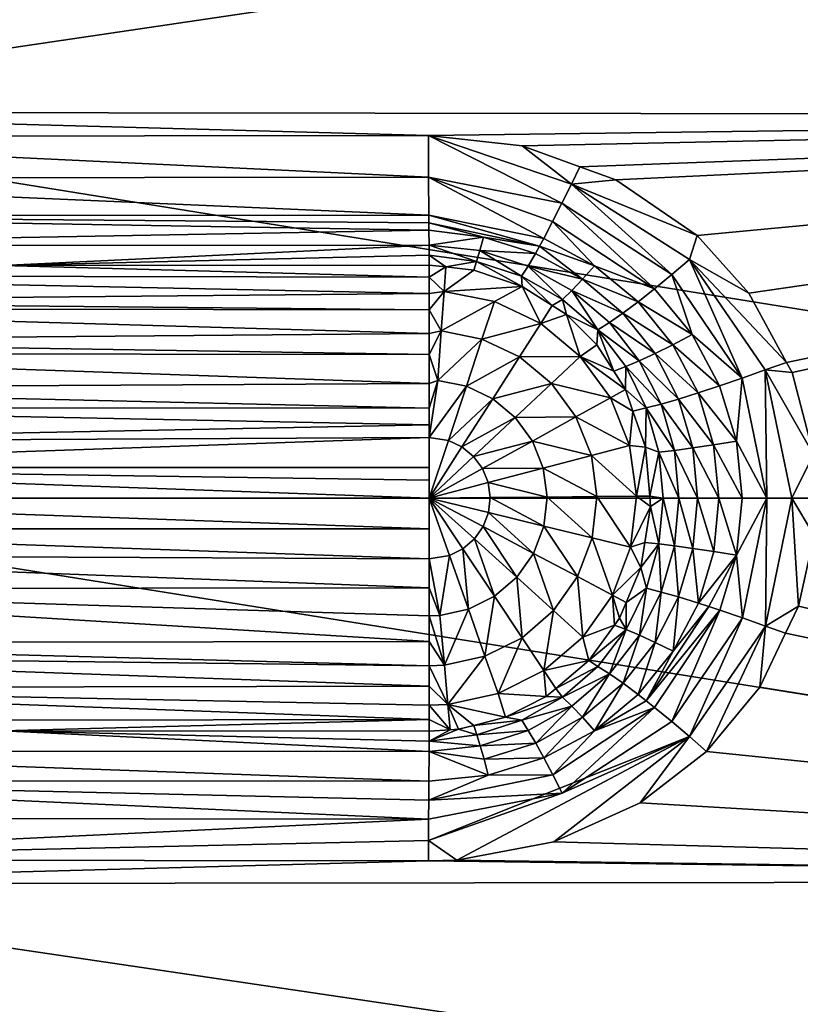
# Model space of a CAD drawing. Extents: x -0.145 to 0.145, y -0.549 to -0.003.
# Tile 34 of 256: x -0.13 to -0.118, y -0.107 to -0.091. Entities that reach past the tile are written whole.
import ezdxf

# ---------------------------------------------------------------- set-up
doc = ezdxf.new("R2010")
doc.units = 0
doc.layers.add('mesh', color=7, linetype='CONTINUOUS')

msp = doc.modelspace()

# ---------------------------------------------------------------- meshes
at = {"layer": 'mesh'}
mesh = msp.add_polyface(dxfattribs=at)
corners = [(-0.121457, -0.093757, -0.524391), (-0.12132, -0.093479, -0.524482), (-0.120739, -0.093691, -0.524436), (-0.119418, -0.094593, -0.524262), (-0.12204, -0.094882, -0.523556), (-0.12288, -0.094617, -0.523606), (-0.121974, -0.094766, -0.523695), (-0.122941, -0.094837, -0.523304), (-0.123769, -0.094263, -0.523895), (-0.121906, -0.09464, -0.523826), (-0.123768, -0.094384, -0.523752), (-0.123767, -0.094507, -0.523608), (-0.122258, -0.093139, -0.524557), (-0.123774, -0.092968, -0.524592), (-0.121611, -0.09407, -0.524248), (-0.119542, -0.094983, -0.524169), (-0.119828, -0.095226, -0.52405), (-0.120108, -0.095456, -0.523879), (-0.121762, -0.094367, -0.524058), (-0.121081, -0.095083, -0.523749), (-0.121276, -0.0953, -0.523482), (-0.12216, -0.095087, -0.523255), (-0.122264, -0.095252, -0.522932), (-0.122994, -0.095015, -0.522982), (-0.12909, -0.084958, -0.567711), (-0.11529, -0.085002, -0.567668), (-0.11529, -0.081611, -0.571011), (-0.12909, -0.081507, -0.57109), (-0.12909, -0.081611, -0.571011), (-0.11529, -0.081507, -0.57109), (-0.11529, -0.081387, -0.571139), (-0.12909, -0.081387, -0.571139), (-0.11529, -0.081258, -0.571155), (-0.12909, -0.081258, -0.571155), (-0.11529, -0.081129, -0.571138), (-0.12909, -0.081129, -0.571138), (-0.137596, -0.092594, -0.524627), (-0.098759, -0.092638, -0.524791), (-0.123772, -0.093645, -0.524329), (-0.123493, -0.095098, -0.52266), (-0.123039, -0.095151, -0.52265), (-0.123765, -0.094748, -0.52332), (-0.122257, -0.095416, -0.522591)]
mesh.append_faces([[corners[k] for k in face] for face in [(0, 1, 2, 2), (3, 0, 2, 2), (4, 5, 6, 6), (4, 7, 5, 5), (6, 8, 9, 9), (6, 10, 8, 8), (5, 10, 6, 6), (11, 10, 5, 5), (0, 12, 1, 1), (0, 13, 12, 12), (14, 13, 0, 0), (15, 0, 3, 3), (16, 0, 15, 15), (16, 14, 0, 0), (17, 14, 16, 16), (17, 18, 14, 14), (19, 18, 17, 17), (19, 9, 18, 18), (19, 6, 9, 9), (20, 6, 19, 19), (20, 4, 6, 6), (21, 4, 20, 20), (21, 7, 4, 4), (22, 7, 21, 21), (22, 23, 7, 7), (24, 25, 26, 26), (27, 28, 26, 26), (29, 27, 26, 26), (30, 31, 29, 29), (32, 33, 30, 30), (34, 35, 32, 32), (36, 37, 13, 13), (9, 8, 38, 38), (39, 23, 40, 40), (41, 7, 23, 23), (41, 5, 7, 7), (14, 38, 13, 13), (18, 38, 14, 14), (18, 9, 38, 38), (42, 40, 23, 23)]])
mesh = msp.add_polyface(dxfattribs=at)
corners = [(-0.118292, -0.09885, -0.523778), (-0.118688, -0.096906, -0.523859), (-0.118315, -0.096772, -0.523955), (-0.117881, -0.096815, -0.523976), (-0.117536, -0.098143, -0.523901), (-0.117886, -0.09885, -0.523863), (-0.117529, -0.09885, -0.5239), (-0.117524, -0.099457, -0.523899), (-0.117777, -0.100601, -0.523954), (-0.11831, -0.100924, -0.523954), (-0.117985, -0.101039, -0.523997), (-0.118404, -0.101916, -0.524083), (-0.117971, -0.096649, -0.523994), (-0.119542, -0.094983, -0.524169), (-0.118684, -0.100791, -0.523859), (-0.118781, -0.099773, -0.523654), (-0.11869, -0.09885, -0.523635), (-0.098759, -0.086849, -0.568762), (-0.11431, -0.084906, -0.567595), (-0.11529, -0.085002, -0.567668), (-0.113388, -0.084622, -0.567384), (-0.112576, -0.084171, -0.567042), (-0.111922, -0.083591, -0.566577), (-0.098759, -0.105062, -0.524791), (-0.119269, -0.102959, -0.524237), (-0.098759, -0.092638, -0.524791), (-0.122258, -0.093139, -0.524557), (-0.123774, -0.092968, -0.524592), (-0.12132, -0.093479, -0.524482), (-0.120739, -0.093691, -0.524436), (-0.119418, -0.094593, -0.524262), (-0.118579, -0.095528, -0.524117), (-0.098759, -0.09885, -0.523973), (-0.137596, -0.092594, -0.524627), (-0.098759, -0.086849, -0.527189), (-0.137596, -0.086764, -0.527042), (-0.098759, -0.081878, -0.531003), (-0.137596, -0.086764, -0.568908), (-0.098759, -0.092638, -0.571159), (-0.137596, -0.092594, -0.571323), (-0.098759, -0.09885, -0.571977), (-0.137596, -0.09885, -0.572147), (-0.098759, -0.105062, -0.571159)]
mesh.append_faces([[corners[k] for k in face] for face in [(0, 1, 2, 2), (2, 3, 4, 4), (5, 6, 7, 7), (5, 4, 6, 6), (8, 5, 7, 7), (8, 9, 5, 5), (10, 9, 8, 8), (10, 11, 9, 9), (2, 12, 3, 3), (2, 13, 12, 12), (5, 2, 4, 4), (5, 0, 2, 2), (9, 0, 5, 5), (9, 14, 0, 0), (15, 16, 0, 0), (17, 18, 19, 19), (17, 20, 18, 18), (21, 20, 17, 17), (22, 21, 17, 17), (23, 8, 7, 7), (23, 10, 8, 8), (23, 24, 11, 11), (25, 26, 27, 27), (25, 28, 26, 26), (29, 28, 25, 25), (25, 30, 29, 29), (25, 31, 30, 30), (12, 31, 25, 25), (25, 3, 12, 12), (25, 4, 3, 3), (32, 4, 25, 25), (32, 6, 4, 4), (7, 6, 32, 32), (33, 34, 25, 25), (35, 36, 34, 34), (37, 17, 19, 19), (37, 38, 17, 17), (39, 40, 38, 38), (41, 42, 40, 40)]])
mesh = msp.add_polyface(dxfattribs=at)
corners = [(-0.130149, -0.084839, -0.567632), (-0.130656, -0.084696, -0.567532), (-0.137596, -0.086764, -0.568908), (-0.129622, -0.084928, -0.567692), (-0.12909, -0.084958, -0.567711), (-0.11529, -0.085002, -0.567668), (-0.123774, -0.092968, -0.524592), (-0.137596, -0.092988, -0.524525), (-0.137596, -0.092594, -0.524627), (-0.130672, -0.095078, -0.522646), (-0.123761, -0.095267, -0.522272), (-0.137761, -0.095238, -0.522257), (-0.123761, -0.095071, -0.522665), (-0.137761, -0.095776, -0.521415), (-0.123761, -0.09618, -0.520996), (-0.137761, -0.096297, -0.520929), (-0.123761, -0.095799, -0.521435), (-0.137761, -0.09566, -0.521597), (-0.123567, -0.096139, -0.52104), (-0.123493, -0.095098, -0.52266), (-0.123521, -0.095501, -0.521801), (-0.123761, -0.096523, -0.520758), (-0.123763, -0.094912, -0.522988), (-0.137591, -0.094274, -0.523838), (-0.123768, -0.094384, -0.523752), (-0.123767, -0.094507, -0.523608), (-0.123769, -0.094263, -0.523895), (-0.122994, -0.095015, -0.522982), (-0.137596, -0.086764, -0.527042), (-0.098759, -0.086849, -0.527189), (-0.137596, -0.092594, -0.571323), (-0.098759, -0.092638, -0.571159), (-0.137596, -0.09885, -0.572147), (-0.098759, -0.09885, -0.571977), (-0.123761, -0.095532, -0.521742), (-0.123039, -0.095151, -0.52265), (-0.137587, -0.094754, -0.523282), (-0.123765, -0.094748, -0.52332), (-0.123772, -0.093645, -0.524329), (-0.137594, -0.093663, -0.524265), (-0.12288, -0.094617, -0.523606)]
mesh.append_faces([[corners[k] for k in face] for face in [(0, 1, 2, 2), (2, 3, 0, 0), (2, 4, 3, 3), (5, 4, 2, 2), (6, 7, 8, 8), (9, 10, 11, 11), (12, 10, 9, 9), (13, 14, 15, 15), (13, 16, 14, 14), (17, 16, 13, 13), (18, 14, 16, 16), (19, 10, 12, 12), (19, 20, 10, 10), (20, 18, 16, 16), (18, 21, 14, 14), (22, 12, 9, 9), (23, 24, 25, 25), (23, 26, 24, 24), (22, 19, 12, 12), (22, 27, 19, 19), (28, 29, 8, 8), (30, 31, 2, 2), (32, 33, 30, 30), (17, 34, 16, 16), (11, 34, 17, 17), (10, 34, 11, 11), (20, 34, 10, 10), (35, 20, 19, 19), (20, 16, 34, 34), (36, 25, 37, 37), (23, 25, 36, 36), (38, 7, 6, 6), (38, 39, 7, 7), (37, 9, 36, 36), (22, 9, 37, 37), (39, 26, 23, 23), (39, 38, 26, 26), (37, 27, 22, 22), (25, 40, 37, 37)]])
mesh = msp.add_polyface(dxfattribs=at)
corners = [(-0.122257, -0.095416, -0.522591), (-0.122706, -0.095663, -0.521801), (-0.123521, -0.095501, -0.521801), (-0.121955, -0.09602, -0.521801), (-0.121537, -0.095874, -0.522496), (-0.121315, -0.096551, -0.521801), (-0.123567, -0.096139, -0.52104), (-0.122907, -0.09627, -0.52104), (-0.122299, -0.096559, -0.52104), (-0.119542, -0.094983, -0.524169), (-0.118579, -0.095528, -0.524117), (-0.117971, -0.096649, -0.523994), (-0.120358, -0.096626, -0.523018), (-0.12103, -0.096122, -0.522775), (-0.120842, -0.096003, -0.523099), (-0.1216, -0.095627, -0.522859), (-0.12145, -0.095482, -0.523183), (-0.120622, -0.09585, -0.523397), (-0.120102, -0.096507, -0.523315), (-0.119813, -0.096363, -0.523573), (-0.118688, -0.096906, -0.523859), (-0.119828, -0.095226, -0.52405), (-0.1195, -0.096198, -0.523785), (-0.120108, -0.095456, -0.523879), (-0.120375, -0.095666, -0.52366), (-0.121081, -0.095083, -0.523749), (-0.121276, -0.0953, -0.523482), (-0.119418, -0.094593, -0.524262), (-0.122994, -0.095015, -0.522982), (-0.122264, -0.095252, -0.522932), (-0.12216, -0.095087, -0.523255), (-0.123039, -0.095151, -0.52265), (-0.121768, -0.095727, -0.522527), (-0.121046, -0.096365, -0.52241)]
mesh.append_faces([[corners[k] for k in face] for face in [(0, 1, 2, 2), (0, 3, 1, 1), (3, 4, 5, 5), (1, 6, 2, 2), (1, 7, 6, 6), (3, 7, 1, 1), (3, 8, 7, 7), (5, 8, 3, 3), (9, 10, 11, 11), (12, 13, 14, 14), (15, 13, 4, 4), (16, 13, 15, 15), (16, 14, 13, 13), (17, 14, 16, 16), (17, 18, 14, 14), (19, 18, 17, 17), (20, 21, 9, 9), (22, 21, 20, 20), (22, 23, 21, 21), (24, 23, 22, 22), (24, 25, 23, 23), (26, 25, 24, 24), (9, 27, 10, 10), (0, 28, 29, 29), (30, 15, 29, 29), (30, 16, 15, 15), (26, 16, 30, 30), (26, 17, 16, 16), (24, 17, 26, 26), (24, 19, 17, 17), (22, 19, 24, 24), (2, 31, 0, 0), (32, 3, 0, 0), (5, 4, 33, 33), (3, 32, 4, 4), (13, 33, 4, 4), (15, 4, 32, 32), (29, 32, 0, 0), (29, 15, 32, 32)]])
mesh = msp.add_polyface(dxfattribs=at)
corners = [(-0.12046, -0.097438, -0.522284), (-0.120515, -0.097994, -0.521801), (-0.120825, -0.097223, -0.521801), (-0.120258, -0.098021, -0.522236), (-0.121781, -0.096989, -0.52104), (-0.121315, -0.096551, -0.521801), (-0.121384, -0.097533, -0.52104), (-0.121133, -0.098157, -0.52104), (-0.122369, -0.097542, -0.520461), (-0.12209, -0.097924, -0.520461), (-0.120243, -0.097387, -0.522624), (-0.119723, -0.097244, -0.523247), (-0.120102, -0.096507, -0.523315), (-0.119403, -0.097145, -0.523502), (-0.120358, -0.096626, -0.523018), (-0.120005, -0.097325, -0.522951), (-0.120575, -0.096717, -0.522693), (-0.120842, -0.096003, -0.523099), (-0.12103, -0.096122, -0.522775), (-0.120771, -0.096794, -0.522353), (-0.119813, -0.096363, -0.523573), (-0.119055, -0.097031, -0.523708), (-0.120039, -0.098106, -0.522578), (-0.119789, -0.098075, -0.522905), (-0.119491, -0.098034, -0.5232), (-0.119153, -0.097984, -0.523453), (-0.118783, -0.097926, -0.523655), (-0.118688, -0.096906, -0.523859), (-0.119542, -0.094983, -0.524169), (-0.118315, -0.096772, -0.523955), (-0.1195, -0.096198, -0.523785), (-0.118292, -0.09885, -0.523778), (-0.120582, -0.097088, -0.522313), (-0.121046, -0.096365, -0.52241)]
mesh.append_faces([[corners[k] for k in face] for face in [(0, 1, 2, 2), (3, 1, 0, 0), (2, 4, 5, 5), (2, 6, 4, 4), (1, 6, 2, 2), (1, 7, 6, 6), (6, 8, 4, 4), (7, 9, 6, 6), (10, 3, 0, 0), (11, 12, 13, 13), (11, 14, 12, 12), (15, 14, 11, 11), (15, 16, 14, 14), (10, 16, 15, 15), (14, 17, 12, 12), (16, 18, 14, 14), (16, 19, 18, 18), (20, 13, 12, 12), (21, 13, 20, 20), (10, 22, 3, 3), (15, 23, 10, 10), (15, 24, 23, 23), (11, 24, 15, 15), (11, 25, 24, 24), (13, 25, 11, 11), (13, 26, 25, 25), (21, 26, 13, 13), (27, 28, 29, 29), (30, 21, 20, 20), (27, 21, 30, 30), (27, 26, 21, 21), (31, 26, 27, 27), (5, 32, 2, 2), (5, 19, 32, 32), (33, 19, 5, 5), (0, 2, 32, 32), (10, 0, 32, 32), (19, 33, 18, 18), (10, 32, 16, 16), (32, 19, 16, 16)]])
mesh = msp.add_polyface(dxfattribs=at)
corners = [(-0.123761, -0.102437, -0.52227), (-0.123761, -0.10263, -0.522665), (-0.130672, -0.102623, -0.522646), (-0.137761, -0.096297, -0.520929), (-0.123761, -0.09618, -0.520996), (-0.123761, -0.096523, -0.520758), (-0.137761, -0.101924, -0.521415), (-0.123761, -0.102208, -0.521801), (-0.123761, -0.1019, -0.521435), (-0.137761, -0.101404, -0.520929), (-0.123761, -0.101568, -0.52104), (-0.137761, -0.101194, -0.520734), (-0.123761, -0.101176, -0.520759), (-0.137761, -0.100318, -0.520254), (-0.123761, -0.100761, -0.520461), (-0.123458, -0.102194, -0.521801), (-0.123421, -0.102607, -0.522661), (-0.123516, -0.101557, -0.52104), (-0.123567, -0.096139, -0.52104), (-0.123625, -0.096944, -0.520461), (-0.123589, -0.100753, -0.520461), (-0.123761, -0.100306, -0.520283), (-0.123763, -0.102789, -0.522988), (-0.137596, -0.105106, -0.571323), (-0.098759, -0.105062, -0.571159), (-0.137596, -0.09885, -0.572147), (-0.137761, -0.097935, -0.520113), (-0.123761, -0.097662, -0.520156), (-0.123761, -0.097868, -0.520116), (-0.137761, -0.097383, -0.520254), (-0.123761, -0.097389, -0.520268), (-0.137761, -0.097069, -0.520426), (-0.123761, -0.096989, -0.520435), (-0.137761, -0.098351, -0.520006), (-0.123761, -0.098354, -0.520022), (-0.123761, -0.098557, -0.519986), (-0.137827, -0.09977, -0.520083), (-0.123761, -0.099836, -0.520098), (-0.137761, -0.09935, -0.520006), (-0.123761, -0.099346, -0.520037), (-0.137761, -0.09885, -0.519975), (-0.123761, -0.098849, -0.519975), (-0.123434, -0.09978, -0.520098), (-0.123451, -0.097914, -0.520098), (-0.137587, -0.102946, -0.523282), (-0.123765, -0.102957, -0.52333), (-0.123769, -0.103437, -0.523895), (-0.122936, -0.102865, -0.523305)]
mesh.append_faces([[corners[k] for k in face] for face in [(0, 1, 2, 2), (3, 4, 5, 5), (6, 7, 0, 0), (6, 8, 7, 7), (9, 10, 8, 8), (11, 12, 10, 10), (13, 14, 12, 12), (15, 8, 10, 10), (15, 7, 8, 8), (16, 0, 7, 7), (1, 0, 16, 16), (17, 12, 14, 14), (10, 12, 17, 17), (18, 19, 5, 5), (14, 20, 17, 17), (14, 21, 20, 20), (1, 22, 2, 2), (1, 16, 22, 22), (23, 24, 25, 25), (26, 27, 28, 28), (29, 30, 27, 27), (31, 32, 30, 30), (33, 34, 35, 35), (36, 37, 21, 21), (38, 39, 37, 37), (40, 41, 39, 39), (42, 37, 41, 41), (28, 43, 41, 41), (28, 35, 34, 34), (28, 41, 35, 35), (19, 32, 5, 5), (28, 27, 30, 30), (20, 21, 37, 37), (41, 37, 39, 39), (19, 30, 32, 32), (19, 28, 30, 30), (20, 37, 42, 42), (44, 45, 46, 46), (2, 22, 45, 45), (47, 45, 22, 22)]])
mesh = msp.add_polyface(dxfattribs=at)
corners = [(-0.121315, -0.096551, -0.521801), (-0.121781, -0.096989, -0.52104), (-0.122299, -0.096559, -0.52104), (-0.122907, -0.09627, -0.52104), (-0.123625, -0.096944, -0.520461), (-0.123567, -0.096139, -0.52104), (-0.12316, -0.097036, -0.520461), (-0.122733, -0.09724, -0.520461), (-0.122369, -0.097542, -0.520461), (-0.121384, -0.097533, -0.52104), (-0.12209, -0.097924, -0.520461), (-0.121746, -0.100674, -0.52104), (-0.122344, -0.100132, -0.520461), (-0.122073, -0.099745, -0.520461), (-0.123451, -0.097914, -0.520098), (-0.123231, -0.098019, -0.520098), (-0.123043, -0.098175, -0.520098), (-0.122899, -0.098372, -0.520098), (-0.121913, -0.098363, -0.520461), (-0.122808, -0.098599, -0.520098), (-0.12185, -0.098832, -0.520461), (-0.122775, -0.098841, -0.520098), (-0.121905, -0.099302, -0.520461), (-0.122803, -0.099083, -0.520098), (-0.12289, -0.099312, -0.520098), (-0.12303, -0.099512, -0.520098), (-0.122703, -0.100441, -0.520461), (-0.123215, -0.099671, -0.520098), (-0.123126, -0.100652, -0.520461), (-0.123434, -0.09978, -0.520098), (-0.123761, -0.098849, -0.519975), (-0.123761, -0.097868, -0.520116)]
mesh.append_faces([[corners[k] for k in face] for face in [(0, 1, 2, 2), (3, 4, 5, 5), (3, 6, 4, 4), (2, 6, 3, 3), (2, 7, 6, 6), (1, 7, 2, 2), (1, 8, 7, 7), (9, 10, 8, 8), (11, 12, 13, 13), (7, 14, 6, 6), (7, 15, 14, 14), (8, 15, 7, 7), (8, 16, 15, 15), (10, 16, 8, 8), (10, 17, 16, 16), (18, 17, 10, 10), (18, 19, 17, 17), (20, 19, 18, 18), (20, 21, 19, 19), (22, 21, 20, 20), (22, 23, 21, 21), (13, 23, 22, 22), (13, 24, 23, 23), (12, 24, 13, 13), (12, 25, 24, 24), (26, 25, 12, 12), (26, 27, 25, 25), (28, 29, 27, 27), (24, 25, 30, 30), (30, 25, 27, 27), (30, 27, 29, 29), (19, 21, 30, 30), (30, 21, 23, 23), (30, 23, 24, 24), (15, 16, 30, 30), (30, 16, 17, 17), (30, 17, 19, 19), (30, 14, 15, 15), (6, 31, 4, 4), (6, 14, 31, 31)]])
mesh = msp.add_polyface(dxfattribs=at)
corners = [(-0.137992, -0.10205, -0.521586), (-0.137761, -0.101924, -0.521415), (-0.137761, -0.102462, -0.522257), (-0.137946, -0.096286, -0.520911), (-0.137761, -0.096507, -0.520734), (-0.137761, -0.097069, -0.520426), (-0.137761, -0.101404, -0.520929), (-0.137946, -0.101414, -0.520911), (-0.137761, -0.101194, -0.520734), (-0.137761, -0.097383, -0.520254), (-0.13789, -0.09706, -0.5204), (-0.13789, -0.100641, -0.5204), (-0.137761, -0.100318, -0.520254), (-0.137761, -0.102519, -0.522392), (-0.137583, -0.102616, -0.522626), (-0.137761, -0.096297, -0.520929), (-0.123761, -0.096523, -0.520758), (-0.123761, -0.097389, -0.520268), (-0.137761, -0.09885, -0.519975), (-0.123761, -0.099346, -0.520037), (-0.137761, -0.09935, -0.520006), (-0.130672, -0.102623, -0.522646), (-0.123761, -0.102437, -0.52227), (-0.123761, -0.1019, -0.521435), (-0.123761, -0.101568, -0.52104), (-0.123761, -0.101176, -0.520759), (-0.123761, -0.100306, -0.520283), (-0.123761, -0.100761, -0.520461), (-0.138511, -0.09885, -0.572081), (-0.137596, -0.105106, -0.571323), (-0.137596, -0.09885, -0.572147), (-0.137827, -0.09977, -0.520083), (-0.137761, -0.098351, -0.520006), (-0.137761, -0.097935, -0.520113), (-0.137748, -0.102947, -0.523283), (-0.137587, -0.102946, -0.523282), (-0.137591, -0.103426, -0.523838), (-0.137755, -0.102776, -0.522944), (-0.137844, -0.102616, -0.522629), (-0.123761, -0.097868, -0.520116), (-0.123761, -0.097662, -0.520156), (-0.123761, -0.096989, -0.520435), (-0.123761, -0.098849, -0.519975), (-0.123761, -0.098557, -0.519986), (-0.123761, -0.098354, -0.520022), (-0.123761, -0.099836, -0.520098), (-0.123765, -0.102957, -0.52333), (-0.123769, -0.103437, -0.523895)]
mesh.append_faces([[corners[k] for k in face] for face in [(0, 1, 2, 2), (3, 4, 5, 5), (0, 6, 1, 1), (7, 8, 6, 6), (5, 9, 10, 10), (11, 12, 8, 8), (13, 2, 14, 14), (15, 16, 4, 4), (5, 17, 9, 9), (18, 19, 20, 20), (2, 21, 14, 14), (2, 22, 21, 21), (1, 22, 2, 2), (6, 23, 1, 1), (8, 24, 6, 6), (12, 25, 8, 8), (26, 27, 12, 12), (28, 29, 30, 30), (18, 20, 31, 31), (32, 18, 33, 33), (11, 31, 12, 12), (9, 33, 10, 10), (34, 35, 36, 36), (37, 35, 34, 34), (37, 14, 35, 35), (38, 14, 37, 37), (13, 14, 38, 38), (32, 33, 39, 39), (9, 40, 33, 33), (4, 41, 5, 5), (16, 41, 4, 4), (32, 42, 18, 18), (43, 42, 32, 32), (39, 44, 32, 32), (31, 26, 12, 12), (20, 45, 31, 31), (35, 14, 21, 21), (21, 46, 35, 35), (47, 36, 35, 35)]])
mesh = msp.add_polyface(dxfattribs=at)
corners = [(-0.120258, -0.098021, -0.522236), (-0.120404, -0.098819, -0.521801), (-0.120515, -0.097994, -0.521801), (-0.120173, -0.098983, -0.522213), (-0.120499, -0.099645, -0.521801), (-0.120266, -0.099567, -0.522237), (-0.121133, -0.098157, -0.52104), (-0.121043, -0.098825, -0.52104), (-0.12112, -0.099493, -0.52104), (-0.121913, -0.098363, -0.520461), (-0.12209, -0.097924, -0.520461), (-0.12185, -0.098832, -0.520461), (-0.121905, -0.099302, -0.520461), (-0.121359, -0.100123, -0.52104), (-0.122073, -0.099745, -0.520461), (-0.120039, -0.098106, -0.522578), (-0.119716, -0.09885, -0.522888), (-0.11997, -0.09885, -0.52256), (-0.119789, -0.098075, -0.522905), (-0.119413, -0.09885, -0.523183), (-0.119491, -0.098034, -0.5232), (-0.119068, -0.09885, -0.523435), (-0.119153, -0.097984, -0.523453), (-0.11869, -0.09885, -0.523635), (-0.118783, -0.097926, -0.523655), (-0.120243, -0.097387, -0.522624), (-0.120038, -0.099593, -0.522577), (-0.120331, -0.099972, -0.522254), (-0.118292, -0.09885, -0.523778), (-0.118781, -0.099773, -0.523654), (-0.119151, -0.099715, -0.523453), (-0.11949, -0.099665, -0.5232), (-0.119788, -0.099624, -0.522905), (-0.120187, -0.098818, -0.522217)]
mesh.append_faces([[corners[k] for k in face] for face in [(0, 1, 2, 2), (1, 3, 4, 4), (3, 5, 4, 4), (1, 6, 2, 2), (1, 7, 6, 6), (4, 7, 1, 1), (4, 8, 7, 7), (6, 9, 10, 10), (7, 9, 6, 6), (7, 11, 9, 9), (8, 11, 7, 7), (8, 12, 11, 11), (13, 12, 8, 8), (13, 14, 12, 12), (15, 16, 17, 17), (18, 16, 15, 15), (18, 19, 16, 16), (20, 19, 18, 18), (20, 21, 19, 19), (22, 21, 20, 20), (22, 23, 21, 21), (24, 23, 22, 22), (25, 18, 15, 15), (26, 27, 5, 5), (28, 23, 24, 24), (29, 21, 23, 23), (30, 21, 29, 29), (30, 19, 21, 21), (31, 19, 30, 30), (31, 16, 19, 19), (32, 16, 31, 31), (32, 17, 16, 16), (26, 17, 32, 32), (26, 3, 17, 17), (5, 3, 26, 26), (33, 1, 0, 0), (1, 33, 3, 3), (17, 3, 33, 33), (33, 0, 15, 15), (15, 17, 33, 33)]])
mesh = msp.add_polyface(dxfattribs=at)
corners = [(-0.098453, -0.110798, -0.568669), (-0.098558, -0.115792, -0.564917), (-0.098453, -0.115747, -0.564872), (-0.098558, -0.11083, -0.568724), (-0.098453, -0.110798, -0.527281), (-0.098558, -0.11083, -0.527226), (-0.098558, -0.105051, -0.524832), (-0.098453, -0.115747, -0.531078), (-0.098558, -0.115792, -0.531033), (-0.098453, -0.119545, -0.536027), (-0.137596, -0.115942, -0.530883), (-0.098759, -0.110851, -0.527189), (-0.098759, -0.115822, -0.531003), (-0.137596, -0.110936, -0.527042), (-0.098759, -0.105062, -0.524791), (-0.098261, -0.115469, -0.564594), (-0.098303, -0.115611, -0.564736), (-0.098303, -0.119378, -0.559827), (-0.098261, -0.110601, -0.568329), (-0.098303, -0.110702, -0.568503), (-0.098261, -0.104933, -0.570676), (-0.098303, -0.104985, -0.570871), (-0.098261, -0.110601, -0.527622), (-0.098303, -0.110702, -0.527447), (-0.098303, -0.104985, -0.525079), (-0.098261, -0.115469, -0.531357), (-0.098303, -0.115611, -0.531214), (-0.098261, -0.119204, -0.536224), (-0.098303, -0.119378, -0.536123), (-0.098366, -0.105012, -0.570973), (-0.098303, -0.09885, -0.571678), (-0.098366, -0.105012, -0.524978), (-0.098558, -0.105051, -0.571118), (-0.098366, -0.09885, -0.571784), (-0.098759, -0.115822, -0.564947), (-0.098759, -0.110851, -0.568762), (-0.098759, -0.105062, -0.571159), (-0.098558, -0.09885, -0.571934), (-0.098558, -0.119599, -0.535996)]
mesh.append_faces([[corners[k] for k in face] for face in [(0, 1, 2, 2), (0, 3, 1, 1), (4, 5, 6, 6), (7, 5, 4, 4), (7, 8, 5, 5), (9, 8, 7, 7), (10, 11, 12, 12), (13, 14, 11, 11), (15, 16, 17, 17), (18, 16, 15, 15), (18, 19, 16, 16), (20, 19, 18, 18), (20, 21, 19, 19), (22, 23, 24, 24), (25, 26, 23, 23), (27, 28, 26, 26), (21, 29, 19, 19), (30, 29, 21, 21), (23, 31, 24, 24), (19, 2, 16, 16), (19, 0, 2, 2), (29, 0, 19, 19), (23, 4, 31, 31), (26, 4, 23, 23), (26, 7, 4, 4), (28, 7, 26, 26), (29, 3, 0, 0), (29, 32, 3, 3), (33, 32, 29, 29), (4, 6, 31, 31), (3, 34, 1, 1), (3, 35, 34, 34), (32, 35, 3, 3), (32, 36, 35, 35), (37, 36, 32, 32), (5, 14, 6, 6), (5, 11, 14, 14), (8, 11, 5, 5), (8, 12, 11, 11), (38, 12, 8, 8)]])
mesh = msp.add_polyface(dxfattribs=at)
corners = [(-0.120794, -0.100422, -0.521801), (-0.120571, -0.100543, -0.522309), (-0.120676, -0.100794, -0.522334), (-0.120331, -0.099972, -0.522254), (-0.120499, -0.099645, -0.521801), (-0.120266, -0.099567, -0.522237), (-0.120759, -0.100909, -0.52235), (-0.121272, -0.101103, -0.521801), (-0.121176, -0.101485, -0.522434), (-0.12112, -0.099493, -0.52104), (-0.121359, -0.100123, -0.52104), (-0.121746, -0.100674, -0.52104), (-0.121902, -0.101646, -0.521801), (-0.122256, -0.101113, -0.52104), (-0.122073, -0.099745, -0.520461), (-0.120572, -0.10098, -0.522692), (-0.12024, -0.100311, -0.522624), (-0.120355, -0.101071, -0.523018), (-0.120841, -0.101697, -0.523099), (-0.119788, -0.099624, -0.522905), (-0.120002, -0.100372, -0.52295), (-0.120038, -0.099593, -0.522577), (-0.11972, -0.100453, -0.523246), (-0.11949, -0.099665, -0.5232), (-0.1194, -0.100552, -0.523501), (-0.119151, -0.099715, -0.523453), (-0.118781, -0.099773, -0.523654), (-0.120098, -0.101189, -0.523314), (-0.119809, -0.101333, -0.523573), (-0.119229, -0.100607, -0.523611), (-0.119051, -0.100665, -0.523707), (-0.118684, -0.100791, -0.523859), (-0.118292, -0.09885, -0.523778), (-0.119827, -0.102474, -0.524049)]
mesh.append_faces([[corners[k] for k in face] for face in [(0, 1, 2, 2), (0, 3, 1, 1), (4, 3, 0, 0), (4, 5, 3, 3), (6, 0, 2, 2), (6, 7, 0, 0), (8, 7, 6, 6), (0, 9, 4, 4), (0, 10, 9, 9), (7, 10, 0, 0), (7, 11, 10, 10), (12, 11, 7, 7), (12, 13, 11, 11), (11, 14, 10, 10), (15, 6, 2, 2), (1, 15, 2, 2), (15, 8, 6, 6), (16, 1, 3, 3), (16, 15, 1, 1), (17, 15, 16, 16), (17, 18, 15, 15), (19, 20, 21, 21), (19, 22, 20, 20), (23, 22, 19, 19), (23, 24, 22, 22), (25, 24, 23, 23), (25, 26, 24, 24), (22, 27, 20, 20), (22, 28, 27, 27), (24, 28, 22, 22), (24, 29, 28, 28), (26, 29, 24, 24), (26, 30, 29, 29), (26, 31, 30, 30), (32, 31, 26, 26), (21, 16, 3, 3), (20, 16, 21, 21), (20, 17, 16, 16), (27, 17, 20, 20), (31, 33, 30, 30)]])
mesh = msp.add_polyface(dxfattribs=at)
corners = [(-0.121902, -0.101646, -0.521801), (-0.121866, -0.102068, -0.522543), (-0.122646, -0.102017, -0.521801), (-0.123287, -0.102598, -0.52266), (-0.123421, -0.102607, -0.522661), (-0.123458, -0.102194, -0.521801), (-0.123039, -0.102534, -0.522645), (-0.123761, -0.102208, -0.521801), (-0.122256, -0.101113, -0.52104), (-0.122858, -0.101414, -0.52104), (-0.123516, -0.101557, -0.52104), (-0.123761, -0.101568, -0.52104), (-0.122344, -0.100132, -0.520461), (-0.121746, -0.100674, -0.52104), (-0.122703, -0.100441, -0.520461), (-0.123126, -0.100652, -0.520461), (-0.123589, -0.100753, -0.520461), (-0.123215, -0.099671, -0.520098), (-0.123434, -0.09978, -0.520098), (-0.122157, -0.102616, -0.523255), (-0.122936, -0.102865, -0.523305), (-0.122989, -0.102687, -0.522982), (-0.123763, -0.102789, -0.522988), (-0.122036, -0.102821, -0.523556), (-0.122874, -0.103085, -0.523606), (-0.121902, -0.103063, -0.523826), (-0.122806, -0.103342, -0.523879), (-0.121758, -0.103337, -0.524059), (-0.121451, -0.102221, -0.523183), (-0.122261, -0.102451, -0.522932), (-0.122527, -0.102404, -0.522616), (-0.123765, -0.102957, -0.52333), (-0.121601, -0.102077, -0.52286), (-0.123769, -0.103437, -0.523895)]
mesh.append_faces([[corners[k] for k in face] for face in [(0, 1, 2, 2), (3, 4, 5, 5), (5, 6, 3, 3), (4, 7, 5, 5), (2, 8, 0, 0), (2, 9, 8, 8), (5, 9, 2, 2), (5, 10, 9, 9), (11, 10, 5, 5), (8, 12, 13, 13), (8, 14, 12, 12), (9, 14, 8, 8), (9, 15, 14, 14), (10, 15, 9, 9), (10, 16, 15, 15), (15, 17, 14, 14), (16, 18, 15, 15), (19, 20, 21, 21), (22, 3, 21, 21), (22, 4, 3, 3), (20, 22, 21, 21), (23, 20, 19, 19), (23, 24, 20, 20), (25, 24, 23, 23), (25, 26, 24, 24), (27, 26, 25, 25), (19, 28, 23, 23), (21, 29, 19, 19), (21, 6, 29, 29), (3, 6, 21, 21), (5, 30, 6, 6), (2, 30, 5, 5), (1, 30, 2, 2), (31, 20, 24, 24), (6, 30, 29, 29), (32, 30, 1, 1), (26, 31, 24, 24), (26, 33, 31, 31), (29, 30, 32, 32)]])
mesh = msp.add_polyface(dxfattribs=at)
corners = [(-0.121176, -0.101485, -0.522434), (-0.121902, -0.101646, -0.521801), (-0.121272, -0.101103, -0.521801), (-0.120572, -0.10098, -0.522692), (-0.12103, -0.101578, -0.522775), (-0.120841, -0.101697, -0.523099), (-0.121601, -0.102077, -0.52286), (-0.121451, -0.102221, -0.523183), (-0.121277, -0.102404, -0.523483), (-0.122261, -0.102451, -0.522932), (-0.120621, -0.10185, -0.523397), (-0.120355, -0.101071, -0.523018), (-0.121082, -0.102621, -0.523749), (-0.119809, -0.101333, -0.523573), (-0.120375, -0.102034, -0.52366), (-0.120098, -0.101189, -0.523314), (-0.120243, -0.102136, -0.523775), (-0.119229, -0.100607, -0.523611), (-0.119051, -0.100665, -0.523707), (-0.120108, -0.102244, -0.523879), (-0.119827, -0.102474, -0.524049), (-0.119542, -0.102717, -0.524169), (-0.118684, -0.100791, -0.523859), (-0.11831, -0.100924, -0.523954), (-0.121606, -0.103634, -0.524248), (-0.121758, -0.103337, -0.524059), (-0.121902, -0.103063, -0.523826), (-0.122036, -0.102821, -0.523556), (-0.122157, -0.102616, -0.523255), (-0.121711, -0.101937, -0.522519), (-0.121866, -0.102068, -0.522543), (-0.119269, -0.102959, -0.524237), (-0.118404, -0.101916, -0.524083)]
mesh.append_faces([[corners[k] for k in face] for face in [(0, 1, 2, 2), (3, 4, 0, 0), (5, 4, 3, 3), (5, 6, 4, 4), (7, 5, 8, 8), (7, 6, 5, 5), (9, 6, 7, 7), (10, 5, 11, 11), (10, 8, 5, 5), (12, 8, 10, 10), (13, 14, 15, 15), (13, 16, 14, 14), (17, 16, 13, 13), (17, 18, 16, 16), (15, 10, 11, 11), (14, 10, 15, 15), (14, 12, 10, 10), (16, 12, 14, 14), (16, 19, 12, 12), (18, 19, 16, 16), (18, 20, 19, 19), (21, 22, 23, 23), (21, 20, 22, 22), (24, 20, 21, 21), (24, 19, 20, 20), (25, 19, 24, 24), (25, 12, 19, 19), (26, 12, 25, 25), (26, 8, 12, 12), (27, 8, 26, 26), (27, 7, 8, 8), (28, 9, 7, 7), (29, 1, 0, 0), (1, 29, 30, 30), (23, 31, 21, 21), (23, 32, 31, 31), (6, 30, 29, 29), (29, 4, 6, 6), (0, 4, 29, 29)]])
mesh = msp.add_polyface(dxfattribs=at)
corners = [(-0.123313, -0.104718, -0.524591), (-0.123774, -0.104732, -0.524592), (-0.123773, -0.1044, -0.524463), (-0.119542, -0.102717, -0.524169), (-0.120341, -0.103791, -0.524391), (-0.121744, -0.104422, -0.524525), (-0.121606, -0.103634, -0.524248), (-0.121758, -0.103337, -0.524059), (-0.12377, -0.103748, -0.524115), (-0.122806, -0.103342, -0.523879), (-0.118404, -0.101916, -0.524083), (-0.117985, -0.101039, -0.523997), (-0.098759, -0.105062, -0.524791), (-0.119269, -0.102959, -0.524237), (-0.137596, -0.105106, -0.571323), (-0.098759, -0.110851, -0.568762), (-0.098759, -0.105062, -0.571159), (-0.137596, -0.110936, -0.568908), (-0.098759, -0.115822, -0.564947), (-0.137596, -0.115942, -0.565067), (-0.098759, -0.119637, -0.559976), (-0.137596, -0.119783, -0.560061), (-0.098759, -0.122035, -0.554187), (-0.137596, -0.122198, -0.554231), (-0.098759, -0.122852, -0.547975), (-0.137596, -0.123022, -0.547975), (-0.098759, -0.122035, -0.541763), (-0.137596, -0.122198, -0.541719), (-0.098759, -0.119637, -0.535974), (-0.137596, -0.119783, -0.535889), (-0.098759, -0.115822, -0.531003), (-0.137596, -0.115942, -0.530883), (-0.137596, -0.110936, -0.527042), (-0.098759, -0.110851, -0.527189), (-0.137596, -0.105106, -0.524627), (-0.137596, -0.104713, -0.524525), (-0.123772, -0.104055, -0.524329), (-0.123769, -0.103437, -0.523895), (-0.137591, -0.103426, -0.523838), (-0.137594, -0.104038, -0.524265)]
mesh.append_faces([[corners[k] for k in face] for face in [(0, 1, 2, 2), (3, 4, 5, 5), (3, 2, 6, 6), (3, 0, 2, 2), (5, 0, 3, 3), (7, 8, 9, 9), (6, 8, 7, 7), (10, 11, 12, 12), (4, 13, 12, 12), (12, 5, 4, 4), (12, 0, 5, 5), (1, 0, 12, 12), (14, 15, 16, 16), (17, 15, 14, 14), (17, 18, 15, 15), (19, 18, 17, 17), (19, 20, 18, 18), (21, 20, 19, 19), (21, 22, 20, 20), (23, 22, 21, 21), (23, 24, 22, 22), (25, 24, 23, 23), (25, 26, 24, 24), (27, 26, 25, 25), (27, 28, 26, 26), (29, 28, 27, 27), (29, 30, 28, 28), (31, 30, 29, 29), (32, 33, 31, 31), (34, 12, 32, 32), (34, 1, 12, 12), (35, 2, 1, 1), (35, 36, 2, 2), (37, 8, 38, 38), (38, 36, 39, 39), (8, 36, 38, 38), (8, 37, 9, 9), (3, 13, 4, 4), (6, 2, 36, 36), (6, 36, 8, 8)]])
mesh = msp.add_polyface(dxfattribs=at)
corners = [(-0.13851, -0.104627, -0.524585), (-0.137719, -0.104393, -0.524403), (-0.137715, -0.104713, -0.524526), (-0.138598, -0.1043, -0.524489), (-0.138515, -0.103101, -0.52363), (-0.137735, -0.103427, -0.523839), (-0.138522, -0.103362, -0.5239), (-0.138564, -0.103969, -0.524334), (-0.138511, -0.105089, -0.571259), (-0.137596, -0.110936, -0.568908), (-0.137596, -0.105106, -0.571323), (-0.138511, -0.110903, -0.568851), (-0.137596, -0.115942, -0.565067), (-0.138511, -0.115895, -0.56502), (-0.137596, -0.119783, -0.560061), (-0.138511, -0.119726, -0.560028), (-0.137596, -0.122198, -0.554231), (-0.138511, -0.122134, -0.554214), (-0.137596, -0.123022, -0.547975), (-0.138511, -0.122956, -0.547975), (-0.137596, -0.122198, -0.541719), (-0.138511, -0.122134, -0.541736), (-0.137596, -0.119783, -0.535889), (-0.138511, -0.119726, -0.535922), (-0.137596, -0.115942, -0.530883), (-0.138511, -0.115895, -0.53093), (-0.137596, -0.110936, -0.527042), (-0.138511, -0.110903, -0.527099), (-0.137596, -0.105106, -0.524627), (-0.138511, -0.105089, -0.524691), (-0.137596, -0.104713, -0.524525), (-0.123774, -0.104732, -0.524592), (-0.137723, -0.104049, -0.52427), (-0.137594, -0.104038, -0.524265), (-0.137591, -0.103426, -0.523838), (-0.137748, -0.102947, -0.523283), (-0.138538, -0.103654, -0.524137), (-0.123772, -0.104055, -0.524329)]
mesh.append_faces([[corners[k] for k in face] for face in [(0, 1, 2, 2), (0, 3, 1, 1), (4, 5, 6, 6), (7, 1, 3, 3), (8, 9, 10, 10), (11, 9, 8, 8), (11, 12, 9, 9), (13, 12, 11, 11), (13, 14, 12, 12), (15, 14, 13, 13), (15, 16, 14, 14), (17, 16, 15, 15), (17, 18, 16, 16), (19, 18, 17, 17), (19, 20, 18, 18), (21, 20, 19, 19), (21, 22, 20, 20), (23, 22, 21, 21), (23, 24, 22, 22), (25, 24, 23, 23), (25, 26, 24, 24), (27, 26, 25, 25), (27, 28, 26, 26), (29, 28, 27, 27), (29, 2, 28, 28), (0, 2, 29, 29), (30, 31, 28, 28), (30, 2, 1, 1), (32, 30, 1, 1), (32, 33, 30, 30), (5, 33, 32, 32), (5, 34, 33, 33), (35, 34, 5, 5), (36, 32, 7, 7), (32, 1, 7, 7), (6, 32, 36, 36), (5, 32, 6, 6), (33, 37, 30, 30), (30, 28, 2, 2)]])

doc.saveas('drawing.dxf')
